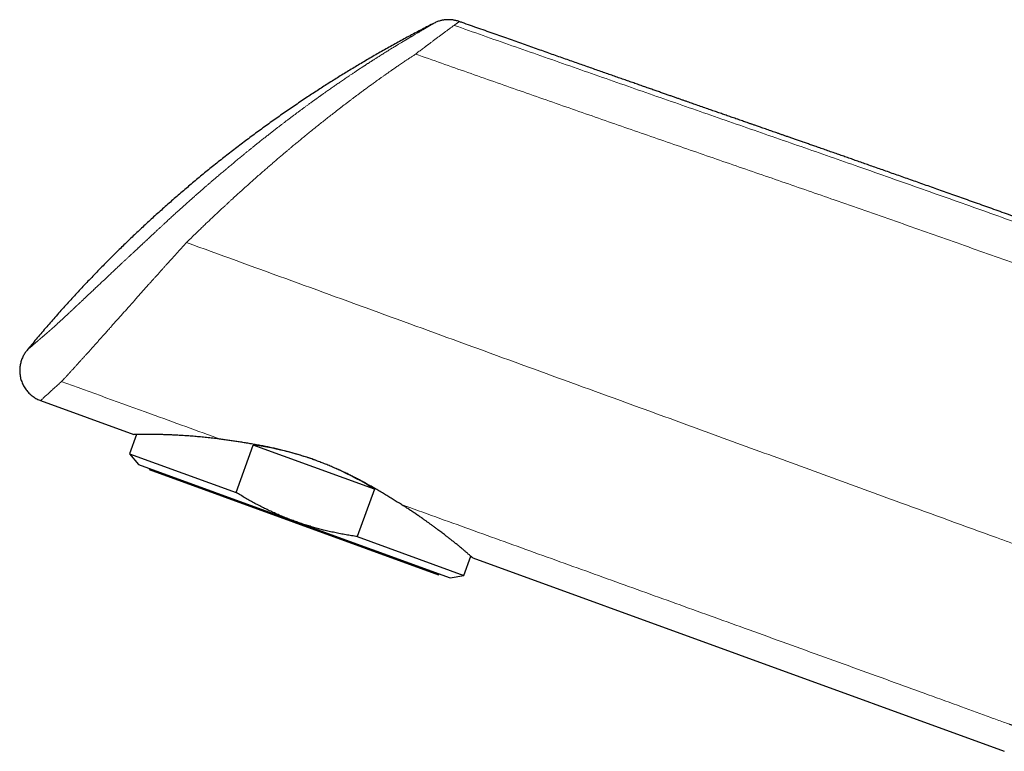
# Model space of a CAD drawing. Header units: millimetres. Extents: x 8 to 825, y 12 to 755.
# Tile 14 of 62: x 11 to 88, y 698 to 755. Entities that reach past the tile are written whole.
import ezdxf

# ---------------------------------------------------------------- set-up
doc = ezdxf.new("R2010")
doc.units = ezdxf.units.MM

msp = doc.modelspace()

# ---------------------------------------------------------------- linework, layer by layer
at = {"color": 7, "linetype": 'Continuous', "lineweight": 30}
for p, q in [((45.057, 755.259), (45.059, 755.261)), ((12.219, 725.532), (19.529, 722.871)), ((19.743, 722.872), (19.193, 721.363)), ((27.547, 718.322), (28.899, 722.035)), ((38.408, 718.574), (28.899, 722.035)), ((19.193, 721.363), (19.898, 720.522)), ((19.193, 721.363), (27.547, 718.322)), ((19.898, 720.522), (32.114, 716.076)), ((20.761, 720.208), (20.727, 720.115)), ((20.727, 720.115), (43.434, 711.85)), ((38.408, 718.574), (37.057, 714.861)), ((32.114, 716.076), (44.331, 711.63)), ((37.057, 714.861), (45.411, 711.82)), ((45.411, 711.82), (45.959, 713.326)), ((46.123, 713.192), (87.813, 698.018)), ((43.434, 711.85), (43.468, 711.944)), ((44.331, 711.63), (45.411, 711.82))]:
    msp.add_line(p, q, dxfattribs=at)
for start_param, end_param in [(1.575264, 1.941977), (1.199615, 1.449626)]:
    msp.add_ellipse((31.087, 713.252), major_axis=(13.109, -4.771), ratio=0.57735, start_param=start_param, end_param=end_param, dxfattribs=at)
for points, knots in [([(45.057, 755.26), (45.01, 755.275), (44.92, 755.306), (44.786, 755.34), (44.663, 755.365), (44.55, 755.383), (44.455, 755.394), (44.376, 755.4), (44.312, 755.404), (44.256, 755.405), (44.204, 755.405), (44.149, 755.405), (44.085, 755.402), (44.008, 755.398), (43.922, 755.389), (43.826, 755.376), (43.72, 755.358), (43.607, 755.332), (43.485, 755.299), (43.357, 755.256), (43.223, 755.203), (43.134, 755.16), (43.089, 755.138)], [0, 0, 0, 0, 0.07329, 0.14118, 0.203413, 0.259791, 0.310171, 0.345482, 0.376992, 0.40468, 0.428573, 0.453272, 0.486099, 0.523976, 0.566872, 0.614739, 0.667507, 0.725072, 0.787301, 0.854017, 0.925005, 1, 1, 1, 1]), ([(43.089, 755.138), (42.773, 754.976), (42.138, 754.651), (41.193, 754.15), (40.252, 753.639), (39.315, 753.118), (38.384, 752.586), (37.474, 752.054), (36.587, 751.522), (35.722, 750.992), (34.862, 750.453), (34.007, 749.904), (33.124, 749.325), (32.213, 748.714), (31.277, 748.07), (30.348, 747.415), (29.426, 746.749), (28.511, 746.072), (27.603, 745.385), (26.703, 744.687), (25.826, 743.991), (24.971, 743.297), (24.138, 742.605), (23.312, 741.905), (22.494, 741.195), (21.684, 740.477), (20.897, 739.764), (20.133, 739.057), (19.391, 738.357), (18.657, 737.649), (17.93, 736.934), (17.183, 736.183), (16.417, 735.397), (15.633, 734.575), (14.859, 733.744), (14.095, 732.904), (13.341, 732.057), (12.597, 731.202), (11.863, 730.34), (11.383, 729.758), (11.142, 729.467)], [0, 0, 0, 0, 0.025881, 0.051794, 0.077736, 0.103708, 0.129706, 0.155731, 0.18029, 0.20487, 0.229469, 0.254086, 0.27872, 0.30623, 0.333758, 0.361302, 0.38886, 0.416429, 0.444009, 0.471598, 0.499193, 0.525421, 0.551653, 0.577885, 0.604118, 0.630349, 0.656576, 0.681301, 0.70602, 0.730732, 0.755436, 0.780131, 0.80768, 0.835213, 0.86273, 0.890228, 0.917706, 0.945162, 0.972594, 1, 1, 1, 1]), ([(101.397, 735.34), (101.092, 735.451), (100.486, 735.672), (99.583, 736), (98.692, 736.323), (97.813, 736.642), (96.947, 736.955), (96.11, 737.258), (95.3, 737.55), (94.518, 737.832), (93.747, 738.11), (92.987, 738.383), (92.238, 738.652), (91.5, 738.917), (90.773, 739.178), (90.058, 739.434), (89.353, 739.686), (88.664, 739.932), (87.99, 740.173), (87.331, 740.409), (86.682, 740.64), (86.04, 740.868), (85.406, 741.094), (84.779, 741.317), (84.163, 741.536), (83.558, 741.75), (82.968, 741.959), (82.392, 742.163), (81.831, 742.362), (81.28, 742.557), (80.737, 742.749), (80.201, 742.938), (79.672, 743.124), (79.155, 743.307), (78.649, 743.485), (78.154, 743.659), (77.671, 743.829), (77.207, 743.992), (76.762, 744.148), (76.337, 744.298), (75.921, 744.444), (75.515, 744.586), (75.12, 744.725), (74.712, 744.867), (74.294, 745.014), (73.866, 745.163), (73.453, 745.308), (73.067, 745.443), (72.707, 745.568), (72.374, 745.685), (72.051, 745.797), (71.74, 745.906), (71.439, 746.01), (71.15, 746.111), (70.872, 746.208), (70.609, 746.299), (70.362, 746.385), (70.129, 746.467), (69.906, 746.544), (69.693, 746.618), (69.49, 746.689), (69.286, 746.759), (69.084, 746.83), (68.884, 746.899), (68.698, 746.964), (68.531, 747.022), (68.383, 747.074), (68.252, 747.119), (68.132, 747.161), (68.024, 747.199), (67.925, 747.233), (67.829, 747.266), (67.732, 747.3), (67.607, 747.344), (67.451, 747.398), (67.262, 747.464), (67.059, 747.535), (66.858, 747.605), (66.662, 747.673), (66.473, 747.739), (66.278, 747.807), (66.023, 747.896), (65.71, 748.005), (65.334, 748.136), (64.95, 748.27), (64.54, 748.413), (64.103, 748.566), (63.736, 748.694), (63.455, 748.792), (63.262, 748.859), (63.06, 748.93), (62.845, 749.005), (62.617, 749.085), (62.376, 749.169), (62.124, 749.257), (61.86, 749.349), (61.585, 749.446), (61.298, 749.546), (60.994, 749.653), (60.671, 749.766), (60.33, 749.885), (59.976, 750.009), (59.609, 750.137), (59.229, 750.271), (58.844, 750.405), (58.455, 750.542), (58.061, 750.68), (57.656, 750.822), (57.239, 750.968), (56.811, 751.118), (56.372, 751.273), (55.921, 751.431), (55.458, 751.593), (54.985, 751.76), (54.502, 751.929), (54.012, 752.102), (53.513, 752.277), (53.003, 752.457), (52.479, 752.641), (51.94, 752.831), (51.387, 753.026), (50.822, 753.225), (50.246, 753.428), (49.662, 753.634), (49.071, 753.843), (48.472, 754.054), (47.862, 754.27), (47.236, 754.491), (46.595, 754.717), (45.938, 754.949), (45.425, 755.131), (45.13, 755.235), (45.059, 755.261)], [0, 0, 0, 0, 0.016307, 0.032391, 0.04825, 0.063886, 0.079297, 0.094484, 0.108598, 0.122513, 0.136229, 0.149745, 0.163062, 0.17618, 0.189098, 0.201817, 0.214337, 0.226657, 0.238564, 0.250278, 0.2618, 0.273129, 0.284467, 0.295605, 0.306544, 0.317283, 0.327824, 0.337981, 0.347947, 0.35772, 0.367301, 0.376879, 0.386256, 0.395433, 0.40441, 0.413187, 0.421764, 0.43014, 0.43787, 0.445422, 0.452795, 0.459989, 0.467004, 0.473841, 0.481668, 0.489247, 0.496578, 0.503661, 0.509774, 0.51569, 0.521408, 0.526928, 0.532249, 0.537373, 0.542299, 0.547026, 0.551336, 0.555466, 0.559418, 0.563191, 0.566785, 0.570201, 0.573997, 0.577544, 0.580844, 0.583895, 0.586409, 0.588725, 0.590843, 0.592764, 0.594486, 0.596114, 0.597834, 0.599653, 0.602759, 0.606114, 0.609718, 0.61357, 0.616772, 0.620128, 0.623621, 0.627177, 0.633656, 0.640303, 0.647117, 0.654098, 0.662115, 0.670342, 0.673631, 0.677022, 0.680609, 0.684392, 0.688455, 0.692722, 0.697194, 0.70187, 0.706751, 0.711835, 0.717125, 0.722945, 0.728994, 0.735273, 0.74178, 0.748516, 0.755481, 0.762258, 0.769238, 0.776422, 0.78381, 0.791401, 0.799195, 0.807193, 0.815394, 0.823799, 0.832408, 0.84106, 0.849909, 0.858955, 0.868196, 0.877807, 0.887622, 0.89764, 0.907861, 0.918285, 0.928722, 0.939354, 0.950183, 0.961208, 0.972659, 0.984315, 0.996175, 1, 1, 1, 1]), ([(11.142, 729.467), (11.112, 729.429), (11.051, 729.352), (10.967, 729.228), (10.888, 729.097), (10.816, 728.956), (10.751, 728.809), (10.696, 728.656), (10.65, 728.498), (10.614, 728.333), (10.588, 728.163), (10.575, 727.988), (10.573, 727.81), (10.585, 727.63), (10.61, 727.45), (10.647, 727.272), (10.698, 727.098), (10.761, 726.927), (10.836, 726.763), (10.922, 726.605), (11.018, 726.455), (11.123, 726.315), (11.236, 726.183), (11.356, 726.062), (11.485, 725.948), (11.624, 725.842), (11.77, 725.746), (11.919, 725.662), (12.068, 725.59), (12.169, 725.551), (12.219, 725.532)], [0, 0, 0, 0, 0.030471, 0.061819, 0.094023, 0.127055, 0.160881, 0.194831, 0.229454, 0.264692, 0.300479, 0.337488, 0.374911, 0.412656, 0.450631, 0.488735, 0.526869, 0.564933, 0.602825, 0.64045, 0.677714, 0.714529, 0.750815, 0.786499, 0.821513, 0.859187, 0.895919, 0.931656, 0.96636, 1, 1, 1, 1]), ([(26.352, 722.492), (26.267, 722.503), (26.099, 722.526), (25.849, 722.557), (25.603, 722.586), (25.359, 722.614), (25.118, 722.639), (24.88, 722.663), (24.646, 722.685), (24.414, 722.706), (24.185, 722.725), (23.958, 722.743), (23.736, 722.759), (23.517, 722.774), (23.303, 722.787), (23.092, 722.8), (22.887, 722.811), (22.689, 722.821), (22.499, 722.83), (22.315, 722.838), (22.137, 722.845), (21.963, 722.851), (21.794, 722.857), (21.63, 722.862), (21.471, 722.866), (21.317, 722.869), (21.168, 722.872), (21.023, 722.874), (20.885, 722.875), (20.752, 722.877), (20.625, 722.877), (20.505, 722.877), (20.391, 722.877), (20.288, 722.877), (20.195, 722.876), (20.111, 722.875), (20.033, 722.875), (19.952, 722.874), (19.87, 722.873), (19.791, 722.872), (19.722, 722.872), (19.663, 722.871), (19.615, 722.871), (19.58, 722.871), (19.556, 722.871), (19.541, 722.871), (19.531, 722.871), (19.53, 722.871), (19.529, 722.871)], [0, 0, 0, 0, 0.021039, 0.042079, 0.063155, 0.084231, 0.105416, 0.126602, 0.147824, 0.169047, 0.190687, 0.212328, 0.234007, 0.255687, 0.277484, 0.299281, 0.321119, 0.342956, 0.363995, 0.385035, 0.406111, 0.427187, 0.448376, 0.469565, 0.490792, 0.512019, 0.533691, 0.555363, 0.577077, 0.598792, 0.620637, 0.642482, 0.664371, 0.686261, 0.705508, 0.724754, 0.744033, 0.763311, 0.789356, 0.815405, 0.841449, 0.86768, 0.893917, 0.920148, 0.940093, 0.960037, 0.980019, 1, 1, 1, 1]), ([(40.517, 717.373), (40.41, 717.439), (40.197, 717.572), (39.869, 717.775), (39.536, 717.98), (39.195, 718.186), (38.848, 718.393), (38.495, 718.599), (38.138, 718.803), (37.795, 718.995), (37.464, 719.176), (37.147, 719.345), (36.825, 719.512), (36.499, 719.676), (36.165, 719.839), (35.822, 720.001), (35.47, 720.161), (35.115, 720.316), (34.755, 720.467), (34.392, 720.613), (34.027, 720.753), (33.661, 720.887), (33.287, 721.017), (32.902, 721.144), (32.507, 721.267), (32.11, 721.384), (31.714, 721.494), (31.318, 721.597), (30.923, 721.694), (30.529, 721.785), (30.137, 721.87), (29.744, 721.95), (29.35, 722.026), (28.956, 722.097), (28.566, 722.164), (28.18, 722.227), (27.8, 722.286), (27.428, 722.341), (27.064, 722.393), (26.704, 722.444), (26.469, 722.476), (26.352, 722.492)], [0, 0, 0, 0, 0.027366, 0.054743, 0.082121, 0.109487, 0.137111, 0.164734, 0.19186, 0.218985, 0.242275, 0.265579, 0.288887, 0.312189, 0.335478, 0.359802, 0.384137, 0.408473, 0.432796, 0.457364, 0.481932, 0.506031, 0.530129, 0.556075, 0.582034, 0.607995, 0.63394, 0.659817, 0.685713, 0.711616, 0.737514, 0.763392, 0.789897, 0.816421, 0.842951, 0.869475, 0.895982, 0.921981, 0.947991, 0.974001, 1, 1, 1, 1]), ([(32.114, 716.076), (31.983, 716.125), (31.719, 716.223), (31.327, 716.378), (30.937, 716.541), (30.55, 716.711), (30.166, 716.889), (29.784, 717.073), (29.404, 717.265), (29.026, 717.464), (28.652, 717.669), (28.28, 717.881), (27.912, 718.098), (27.669, 718.247), (27.547, 718.322)], [0, 0, 0, 0, 0.082739, 0.165486, 0.248225, 0.331218, 0.414217, 0.49721, 0.580906, 0.664608, 0.748304, 0.8322, 0.916102, 1, 1, 1, 1]), ([(46.123, 713.192), (46.122, 713.193), (46.12, 713.194), (46.102, 713.208), (46.075, 713.231), (46.035, 713.263), (45.985, 713.304), (45.924, 713.356), (45.851, 713.417), (45.776, 713.481), (45.701, 713.546), (45.629, 713.608), (45.552, 713.675), (45.469, 713.747), (45.38, 713.822), (45.28, 713.907), (45.166, 714.001), (45.048, 714.099), (44.934, 714.192), (44.826, 714.28), (44.712, 714.371), (44.58, 714.477), (44.428, 714.597), (44.254, 714.733), (44.076, 714.87), (43.908, 714.999), (43.75, 715.119), (43.604, 715.23), (43.454, 715.343), (43.283, 715.471), (43.09, 715.615), (42.89, 715.762), (42.701, 715.9), (42.525, 716.026), (42.345, 716.154), (42.139, 716.299), (41.905, 716.461), (41.642, 716.641), (41.372, 716.822), (41.094, 717.005), (40.81, 717.188), (40.615, 717.311), (40.517, 717.373)], [0, 0, 0, 0, 0.03, 0.060032, 0.090311, 0.12059, 0.151003, 0.181417, 0.212085, 0.242789, 0.26473, 0.286674, 0.308615, 0.330666, 0.352719, 0.37477, 0.401112, 0.427474, 0.447826, 0.468178, 0.488565, 0.508952, 0.536694, 0.564457, 0.590981, 0.617525, 0.637502, 0.65748, 0.67749, 0.6975, 0.724061, 0.750641, 0.771112, 0.791582, 0.812086, 0.83259, 0.860445, 0.88832, 0.916186, 0.944073, 0.972025, 1, 1, 1, 1]), ([(37.057, 714.861), (36.909, 714.883), (36.614, 714.927), (36.172, 715.001), (35.731, 715.082), (35.291, 715.171), (34.853, 715.268), (34.432, 715.369), (34.028, 715.473), (33.642, 715.58), (33.257, 715.693), (32.874, 715.814), (32.493, 715.941), (32.241, 716.031), (32.114, 716.076)], [0, 0, 0, 0, 0.087843, 0.175691, 0.263533, 0.351598, 0.43967, 0.527734, 0.606336, 0.684944, 0.763546, 0.842362, 0.921184, 1, 1, 1, 1])]:
    msp.add_open_spline(points, degree=3, knots=knots, dxfattribs=at)
at = {"color": 252, "linetype": 'Continuous', "lineweight": 0}
for points, knots in [([(11.142, 729.467), (11.142, 729.468), (11.143, 729.468), (11.145, 729.47), (11.149, 729.473), (11.154, 729.478), (11.16, 729.483), (11.164, 729.487), (11.168, 729.49), (11.172, 729.493), (11.176, 729.497), (11.18, 729.5), (11.183, 729.503), (11.186, 729.506), (11.189, 729.508), (11.191, 729.51), (11.193, 729.512), (11.196, 729.514), (11.198, 729.517), (11.202, 729.52), (11.207, 729.524), (11.212, 729.528), (11.217, 729.533), (11.223, 729.538), (11.229, 729.543), (11.236, 729.55), (11.246, 729.558), (11.257, 729.569), (11.269, 729.579), (11.282, 729.59), (11.294, 729.601), (11.307, 729.612), (11.319, 729.623), (11.331, 729.634), (11.343, 729.644), (11.355, 729.655), (11.368, 729.666), (11.383, 729.679), (11.399, 729.694), (11.417, 729.709), (11.436, 729.726), (11.455, 729.743), (11.481, 729.766), (11.517, 729.797), (11.562, 729.837), (11.604, 729.874), (11.642, 729.907), (11.675, 729.935), (11.706, 729.963), (11.738, 729.99), (11.771, 730.019), (11.805, 730.048), (11.84, 730.078), (11.877, 730.111), (11.919, 730.147), (11.964, 730.186), (12.005, 730.221), (12.04, 730.252), (12.068, 730.276), (12.096, 730.3), (12.124, 730.324), (12.154, 730.35), (12.186, 730.377), (12.213, 730.401), (12.237, 730.422), (12.259, 730.44), (12.283, 730.461), (12.31, 730.484), (12.342, 730.511), (12.377, 730.542), (12.415, 730.574), (12.455, 730.608), (12.497, 730.644), (12.539, 730.68), (12.581, 730.715), (12.618, 730.747), (12.651, 730.775), (12.677, 730.798), (12.701, 730.818), (12.721, 730.835), (12.739, 730.85), (12.756, 730.864), (12.773, 730.878), (12.789, 730.893), (12.807, 730.908), (12.826, 730.923), (12.846, 730.941), (12.868, 730.96), (12.892, 730.981), (12.917, 731.002), (12.941, 731.024), (12.961, 731.041), (12.976, 731.054), (12.986, 731.063), (12.994, 731.07), (12.999, 731.074), (13.003, 731.078), (13.007, 731.081), (13.014, 731.087), (13.023, 731.095), (13.036, 731.106), (13.054, 731.123), (13.078, 731.143), (13.106, 731.168), (13.134, 731.193), (13.161, 731.217), (13.186, 731.24), (13.221, 731.271), (13.269, 731.314), (13.328, 731.367), (13.389, 731.422), (13.45, 731.478), (13.512, 731.535), (13.573, 731.59), (13.637, 731.648), (13.707, 731.713), (13.787, 731.786), (13.86, 731.854), (13.926, 731.916), (13.988, 731.973), (14.055, 732.035), (14.128, 732.103), (14.206, 732.176), (14.285, 732.25), (14.368, 732.327), (14.453, 732.407), (14.541, 732.489), (14.631, 732.574), (14.727, 732.664), (14.811, 732.743), (14.879, 732.807), (14.927, 732.853), (14.973, 732.896), (15.014, 732.935), (15.05, 732.968), (15.08, 732.996), (15.105, 733.02), (15.13, 733.044), (15.159, 733.071), (15.192, 733.102), (15.237, 733.144), (15.294, 733.198), (15.36, 733.26), (15.426, 733.323), (15.491, 733.384), (15.554, 733.444), (15.626, 733.511), (15.708, 733.589), (15.802, 733.678), (15.902, 733.772), (15.993, 733.858), (16.074, 733.934), (16.141, 733.998), (16.207, 734.06), (16.268, 734.118), (16.324, 734.17), (16.373, 734.216), (16.417, 734.258), (16.46, 734.299), (16.506, 734.342), (16.563, 734.396), (16.632, 734.461), (16.711, 734.535), (16.805, 734.624), (16.911, 734.723), (17.026, 734.832), (17.136, 734.935), (17.244, 735.036), (17.35, 735.137), (17.459, 735.239), (17.572, 735.345), (17.69, 735.456), (17.814, 735.572), (17.942, 735.692), (18.076, 735.817), (18.21, 735.944), (18.345, 736.07), (18.487, 736.203), (18.636, 736.343), (18.795, 736.491), (18.956, 736.642), (19.09, 736.767), (19.197, 736.867), (19.274, 736.939), (19.349, 737.01), (19.425, 737.081), (19.504, 737.154), (19.589, 737.234), (19.682, 737.32), (19.763, 737.396), (19.829, 737.458), (19.875, 737.501), (19.918, 737.541), (19.955, 737.576), (19.986, 737.604), (20.008, 737.625), (20.022, 737.638), (20.032, 737.647), (20.043, 737.658), (20.06, 737.673), (20.083, 737.695), (20.112, 737.722), (20.153, 737.76), (20.206, 737.809), (20.269, 737.869), (20.335, 737.93), (20.398, 737.989), (20.459, 738.046), (20.514, 738.097), (20.563, 738.143), (20.604, 738.181), (20.636, 738.21), (20.66, 738.233), (20.682, 738.254), (20.707, 738.277), (20.738, 738.306), (20.776, 738.341), (20.837, 738.398), (20.919, 738.474), (21.016, 738.564), (21.109, 738.651), (21.2, 738.735), (21.292, 738.821), (21.383, 738.906), (21.47, 738.987), (21.552, 739.063), (21.633, 739.138), (21.713, 739.213), (21.798, 739.291), (21.889, 739.376), (22.001, 739.48), (22.132, 739.6), (22.276, 739.734), (22.419, 739.865), (22.557, 739.991), (22.695, 740.117), (22.836, 740.246), (22.986, 740.382), (23.144, 740.525), (23.325, 740.688), (23.527, 740.87), (23.75, 741.07), (23.967, 741.262), (24.175, 741.448), (24.376, 741.625), (24.576, 741.801), (24.778, 741.978), (24.979, 742.153), (25.144, 742.296), (25.271, 742.406), (25.358, 742.482), (25.44, 742.553), (25.515, 742.618), (25.584, 742.677), (25.647, 742.731), (25.708, 742.784), (25.772, 742.839), (25.842, 742.898), (25.918, 742.963), (26, 743.033), (26.105, 743.123), (26.231, 743.23), (26.378, 743.355), (26.53, 743.483), (26.684, 743.613), (26.84, 743.745), (26.997, 743.876), (27.153, 744.006), (27.308, 744.135), (27.463, 744.264), (27.615, 744.39), (27.763, 744.511), (27.903, 744.627), (28.035, 744.735), (28.181, 744.855), (28.347, 744.99), (28.536, 745.143), (28.727, 745.298), (28.891, 745.43), (29.026, 745.538), (29.132, 745.623), (29.241, 745.71), (29.354, 745.8), (29.474, 745.896), (29.6, 745.996), (29.728, 746.097), (29.852, 746.195), (29.97, 746.288), (30.083, 746.376), (30.187, 746.458), (30.283, 746.533), (30.4, 746.624), (30.543, 746.735), (30.715, 746.869), (30.892, 747.005), (31.072, 747.143), (31.254, 747.283), (31.441, 747.425), (31.632, 747.57), (31.829, 747.719), (32.026, 747.867), (32.223, 748.014), (32.417, 748.159), (32.608, 748.3), (32.765, 748.417), (32.89, 748.509), (32.983, 748.577), (33.075, 748.645), (33.169, 748.713), (33.267, 748.785), (33.356, 748.85), (33.438, 748.909), (33.509, 748.96), (33.582, 749.013), (33.654, 749.065), (33.724, 749.116), (33.79, 749.163), (33.846, 749.203), (33.891, 749.236), (33.925, 749.26), (33.951, 749.28), (33.972, 749.294), (33.988, 749.306), (34.005, 749.318), (34.027, 749.334), (34.058, 749.356), (34.098, 749.384), (34.145, 749.418), (34.197, 749.455), (34.254, 749.496), (34.325, 749.546), (34.408, 749.606), (34.502, 749.672), (34.612, 749.75), (34.738, 749.839), (34.88, 749.938), (35.02, 750.037), (35.152, 750.129), (35.278, 750.216), (35.402, 750.302), (35.532, 750.392), (35.672, 750.488), (35.818, 750.589), (35.968, 750.691), (36.114, 750.791), (36.256, 750.887), (36.378, 750.971), (36.485, 751.043), (36.578, 751.105), (36.676, 751.171), (36.778, 751.239), (36.888, 751.312), (36.99, 751.38), (37.082, 751.441), (37.161, 751.493), (37.237, 751.544), (37.308, 751.591), (37.369, 751.63), (37.419, 751.663), (37.457, 751.688), (37.487, 751.709), (37.51, 751.723), (37.523, 751.732), (37.529, 751.736), (37.534, 751.739), (37.541, 751.744), (37.553, 751.752), (37.57, 751.763), (37.59, 751.776), (37.623, 751.797), (37.668, 751.826), (37.726, 751.864), (37.793, 751.908), (37.866, 751.956), (37.942, 752.005), (38.011, 752.05), (38.075, 752.091), (38.134, 752.129), (38.191, 752.166), (38.25, 752.204), (38.314, 752.245), (38.384, 752.289), (38.46, 752.338), (38.542, 752.39), (38.643, 752.454), (38.764, 752.531), (38.905, 752.62), (39.049, 752.71), (39.193, 752.801), (39.335, 752.889), (39.46, 752.966), (39.567, 753.032), (39.655, 753.087), (39.738, 753.137), (39.814, 753.184), (39.883, 753.226), (39.949, 753.267), (40.015, 753.307), (40.081, 753.347), (40.146, 753.386), (40.219, 753.431), (40.302, 753.481), (40.396, 753.538), (40.471, 753.584), (40.527, 753.618), (40.562, 753.638), (40.592, 753.657), (40.618, 753.672), (40.637, 753.684), (40.649, 753.691), (40.656, 753.695), (40.661, 753.698), (40.669, 753.703), (40.681, 753.711), (40.697, 753.72), (40.72, 753.734), (40.75, 753.752), (40.786, 753.774), (40.827, 753.798), (40.869, 753.824), (40.911, 753.849), (40.95, 753.872), (40.994, 753.898), (41.046, 753.929), (41.108, 753.967), (41.175, 754.007), (41.244, 754.048), (41.332, 754.101), (41.434, 754.161), (41.546, 754.228), (41.65, 754.289), (41.747, 754.347), (41.851, 754.409), (41.961, 754.473), (42.075, 754.541), (42.163, 754.593), (42.227, 754.63), (42.268, 754.655), (42.308, 754.678), (42.343, 754.699), (42.374, 754.717), (42.401, 754.733), (42.43, 754.75), (42.459, 754.767), (42.482, 754.781), (42.5, 754.791), (42.512, 754.799), (42.522, 754.804), (42.53, 754.809), (42.534, 754.811), (42.537, 754.813), (42.54, 754.815), (42.545, 754.818), (42.555, 754.823), (42.568, 754.831), (42.585, 754.841), (42.604, 754.852), (42.624, 754.864), (42.647, 754.877), (42.67, 754.891), (42.693, 754.905), (42.714, 754.917), (42.732, 754.928), (42.75, 754.939), (42.769, 754.949), (42.798, 754.967), (42.837, 754.99), (42.885, 755.018), (42.93, 755.044), (42.971, 755.069), (43.011, 755.092), (43.046, 755.112), (43.072, 755.128), (43.086, 755.136), (43.087, 755.137), (43.087, 755.137)], [0, 0, 0, 0, 0.004193, 0.008402, 0.01262, 0.016764, 0.020855, 0.022404, 0.024009, 0.025678, 0.027363, 0.028992, 0.030496, 0.031544, 0.032439, 0.033189, 0.033878, 0.034596, 0.035435, 0.036557, 0.037864, 0.03931, 0.040851, 0.042439, 0.044029, 0.045576, 0.048265, 0.050845, 0.053415, 0.055776, 0.058191, 0.060582, 0.062871, 0.064983, 0.066951, 0.068829, 0.070837, 0.073083, 0.075539, 0.078133, 0.080792, 0.083444, 0.086034, 0.091332, 0.096645, 0.10205, 0.105594, 0.10897, 0.11216, 0.115259, 0.118369, 0.121538, 0.124727, 0.127886, 0.131649, 0.135429, 0.139308, 0.141598, 0.143829, 0.145951, 0.147926, 0.150368, 0.152674, 0.15496, 0.156376, 0.157898, 0.159568, 0.161403, 0.163665, 0.166085, 0.168635, 0.171282, 0.173996, 0.176723, 0.179385, 0.181904, 0.183731, 0.185383, 0.186822, 0.188035, 0.189083, 0.190047, 0.191003, 0.192019, 0.193008, 0.194067, 0.195202, 0.19642, 0.197726, 0.199082, 0.200402, 0.201596, 0.202202, 0.202715, 0.203118, 0.203393, 0.203552, 0.203698, 0.204001, 0.204484, 0.205118, 0.205871, 0.207166, 0.208551, 0.209916, 0.211177, 0.212345, 0.21345, 0.215977, 0.218628, 0.22115, 0.223722, 0.226266, 0.228681, 0.230907, 0.233739, 0.236721, 0.239712, 0.241739, 0.243854, 0.246182, 0.248711, 0.251341, 0.253974, 0.256563, 0.259362, 0.262116, 0.264884, 0.267777, 0.270892, 0.272381, 0.273829, 0.27519, 0.276418, 0.277467, 0.278311, 0.278998, 0.279682, 0.280466, 0.281416, 0.282509, 0.284316, 0.286224, 0.288103, 0.289888, 0.291616, 0.293335, 0.295743, 0.298286, 0.300956, 0.303738, 0.305531, 0.307312, 0.309032, 0.310642, 0.312091, 0.313338, 0.314437, 0.3155, 0.316643, 0.317944, 0.319842, 0.321865, 0.323909, 0.326914, 0.329768, 0.332463, 0.335059, 0.337638, 0.340261, 0.342975, 0.345832, 0.348731, 0.351816, 0.355004, 0.358198, 0.361351, 0.364471, 0.368125, 0.371789, 0.375505, 0.37924, 0.381067, 0.382841, 0.384555, 0.386265, 0.388044, 0.389964, 0.392093, 0.394376, 0.395506, 0.39658, 0.397564, 0.398425, 0.399131, 0.399648, 0.399946, 0.400097, 0.400312, 0.400694, 0.401229, 0.401895, 0.402668, 0.404023, 0.405496, 0.407003, 0.408469, 0.409851, 0.411121, 0.412246, 0.413198, 0.413879, 0.4144, 0.414863, 0.415393, 0.416096, 0.41697, 0.41797, 0.420268, 0.422537, 0.424616, 0.426632, 0.428724, 0.430929, 0.432846, 0.434727, 0.436545, 0.438365, 0.440276, 0.442364, 0.444649, 0.447982, 0.451351, 0.4546, 0.45781, 0.460831, 0.464059, 0.467506, 0.471126, 0.474871, 0.479892, 0.48499, 0.490122, 0.4947, 0.499259, 0.503816, 0.508394, 0.513009, 0.51756, 0.519653, 0.521649, 0.523521, 0.525242, 0.52679, 0.528199, 0.529536, 0.531005, 0.53256, 0.53428, 0.536168, 0.538195, 0.541413, 0.544792, 0.548247, 0.551753, 0.555311, 0.558924, 0.562426, 0.565976, 0.569529, 0.573025, 0.576408, 0.579617, 0.582606, 0.585417, 0.589665, 0.593965, 0.598382, 0.602762, 0.605195, 0.607609, 0.610069, 0.612636, 0.615375, 0.618303, 0.621338, 0.624132, 0.626864, 0.629461, 0.631852, 0.634038, 0.636084, 0.639913, 0.643873, 0.647968, 0.652101, 0.656287, 0.660545, 0.664994, 0.669555, 0.674134, 0.678678, 0.683175, 0.687612, 0.691942, 0.694147, 0.696298, 0.698417, 0.700571, 0.702823, 0.70524, 0.706827, 0.708499, 0.710214, 0.711923, 0.713575, 0.715122, 0.716514, 0.717466, 0.718268, 0.718895, 0.719345, 0.719699, 0.720056, 0.720515, 0.721257, 0.7222, 0.723309, 0.72455, 0.725891, 0.727295, 0.729552, 0.731759, 0.733877, 0.737328, 0.740648, 0.743921, 0.747252, 0.749988, 0.752892, 0.756013, 0.759312, 0.762881, 0.766469, 0.769988, 0.773359, 0.776644, 0.778813, 0.781043, 0.783373, 0.785841, 0.788487, 0.791319, 0.793269, 0.795199, 0.797061, 0.798805, 0.800383, 0.801475, 0.80241, 0.803165, 0.803716, 0.804039, 0.804121, 0.804182, 0.804363, 0.804664, 0.805072, 0.805577, 0.806167, 0.80743, 0.80887, 0.810416, 0.812371, 0.814246, 0.815941, 0.817482, 0.818922, 0.820311, 0.821701, 0.823293, 0.825015, 0.826894, 0.828913, 0.83105, 0.834407, 0.837917, 0.841512, 0.845127, 0.848692, 0.852139, 0.854484, 0.85671, 0.85879, 0.8607, 0.862431, 0.864018, 0.86576, 0.867427, 0.869087, 0.870788, 0.873142, 0.875609, 0.878197, 0.8792, 0.880142, 0.880985, 0.881693, 0.882227, 0.882551, 0.882656, 0.882766, 0.882989, 0.88333, 0.88377, 0.884293, 0.885237, 0.886268, 0.887316, 0.888628, 0.889794, 0.890873, 0.891933, 0.893543, 0.89537, 0.897365, 0.899452, 0.901556, 0.905311, 0.908856, 0.912169, 0.915367, 0.918588, 0.922819, 0.927023, 0.931289, 0.93305, 0.934744, 0.936378, 0.938061, 0.939202, 0.940445, 0.941808, 0.943216, 0.944549, 0.945219, 0.945807, 0.946294, 0.946658, 0.946879, 0.946972, 0.947098, 0.947367, 0.947767, 0.948526, 0.949455, 0.950495, 0.95159, 0.952681, 0.954172, 0.955512, 0.956747, 0.957928, 0.959103, 0.960315, 0.961567, 0.965106, 0.968625, 0.972784, 0.976964, 0.981147, 0.986749, 0.992356, 0.997965, 1, 1, 1, 1]), ([(41.625, 752.708), (41.677, 752.745), (41.775, 752.816), (41.911, 752.924), (42.044, 753.026), (42.18, 753.128), (42.29, 753.21), (42.37, 753.271), (42.418, 753.306), (42.459, 753.337), (42.489, 753.36), (42.508, 753.374), (42.525, 753.387), (42.549, 753.405), (42.588, 753.434), (42.638, 753.472), (42.707, 753.523), (42.786, 753.582), (42.876, 753.649), (42.969, 753.719), (43.071, 753.795), (43.178, 753.874), (43.282, 753.952), (43.38, 754.025), (43.518, 754.126), (43.69, 754.254), (43.892, 754.403), (44.077, 754.539), (44.257, 754.671), (44.397, 754.774), (44.535, 754.875), (44.608, 754.929), (44.654, 754.963)], [0, 0, 0, 0, 0.037393, 0.071283, 0.104615, 0.139302, 0.176408, 0.190353, 0.2034, 0.214623, 0.223098, 0.227898, 0.229919, 0.236446, 0.247864, 0.262167, 0.277349, 0.30433, 0.327845, 0.354138, 0.384728, 0.417187, 0.449211, 0.479969, 0.509206, 0.580181, 0.651344, 0.72281, 0.791896, 0.872, 0.918368, 1, 1, 1, 1]), ([(44.653, 754.963), (46.166, 754.43), (49.191, 753.365), (53.731, 751.773), (58.27, 750.185), (62.808, 748.601), (67.343, 747.022), (71.877, 745.45), (76.557, 743.815), (81.385, 742.116), (86.361, 740.352), (91.333, 738.575), (96.303, 736.787), (99.613, 735.585), (101.268, 734.984)], [0, 0, 0, 0, 0.080138, 0.160272, 0.24038, 0.320441, 0.400433, 0.480344, 0.560249, 0.64816, 0.736088, 0.824036, 0.912006, 1, 1, 1, 1]), ([(44.654, 754.963), (44.675, 754.979), (44.718, 755.01), (44.778, 755.054), (44.834, 755.096), (44.883, 755.132), (44.93, 755.166), (44.973, 755.198), (45.009, 755.224), (45.036, 755.244), (45.046, 755.252), (45.051, 755.255)], [0, 0, 0, 0, 0.0934626, 0.1931703, 0.2942716, 0.3943618, 0.4949797, 0.6210398, 0.7472056, 0.8735551, 1, 1, 1, 1]), ([(45.051, 755.255), (45.053, 755.257), (45.056, 755.259), (45.057, 755.259), (45.057, 755.259)], [0, 0, 0, 0, 0.844363, 1, 1, 1, 1]), ([(23.661, 737.929), (23.727, 737.996), (23.86, 738.13), (24.064, 738.323), (24.267, 738.52), (24.474, 738.721), (24.695, 738.936), (24.935, 739.166), (25.263, 739.48), (25.674, 739.87), (26.164, 740.33), (26.547, 740.687), (26.821, 740.94), (26.983, 741.09), (27.137, 741.232), (27.277, 741.36), (27.399, 741.472), (27.506, 741.57), (27.61, 741.664), (27.721, 741.766), (27.868, 741.898), (28.051, 742.064), (28.266, 742.258), (28.491, 742.459), (28.72, 742.665), (28.989, 742.903), (29.289, 743.169), (29.609, 743.449), (29.902, 743.706), (30.173, 743.941), (30.437, 744.169), (30.7, 744.395), (30.965, 744.622), (31.201, 744.822), (31.413, 745.001), (31.597, 745.157), (31.781, 745.311), (31.952, 745.454), (32.107, 745.584), (32.31, 745.753), (32.575, 745.972), (32.901, 746.24), (33.233, 746.511), (33.57, 746.784), (33.915, 747.061), (34.257, 747.335), (34.588, 747.596), (34.915, 747.854), (35.261, 748.125), (35.528, 748.331), (35.704, 748.466), (35.762, 748.511), (35.803, 748.543), (35.836, 748.568), (35.875, 748.598), (35.929, 748.64), (35.999, 748.693), (36.113, 748.78), (36.264, 748.895), (36.442, 749.031), (36.616, 749.162), (36.787, 749.291), (36.963, 749.423), (37.149, 749.562), (37.351, 749.711), (37.58, 749.88), (37.828, 750.063), (38.085, 750.251), (38.303, 750.409), (38.491, 750.545), (38.658, 750.665), (38.838, 750.793), (38.996, 750.905), (39.121, 750.994), (39.207, 751.055), (39.276, 751.104), (39.323, 751.137), (39.348, 751.155), (39.362, 751.165), (39.38, 751.177), (39.419, 751.204), (39.48, 751.248), (39.562, 751.305), (39.653, 751.368), (39.742, 751.431), (39.841, 751.499), (39.944, 751.571), (40.057, 751.649), (40.174, 751.73), (40.304, 751.82), (40.449, 751.92), (40.607, 752.027), (40.777, 752.142), (40.955, 752.261), (41.138, 752.381), (41.313, 752.495), (41.476, 752.603), (41.577, 752.674), (41.625, 752.708)], [0, 0, 0, 0, 0.0108964, 0.0220791, 0.032957, 0.0439869, 0.0560162, 0.069176, 0.0830907, 0.1095052, 0.1361265, 0.1627236, 0.1717567, 0.1806575, 0.1891051, 0.1967767, 0.2033598, 0.2089015, 0.2142539, 0.2201733, 0.2270216, 0.2380318, 0.2498825, 0.2620616, 0.2745073, 0.2872379, 0.3056814, 0.3234824, 0.3392853, 0.3534556, 0.3677644, 0.3823485, 0.3964261, 0.4111383, 0.4208512, 0.4311497, 0.4413865, 0.4509113, 0.4592504, 0.4667614, 0.4843259, 0.5028211, 0.5203471, 0.539122, 0.5583762, 0.5773647, 0.5958502, 0.6132568, 0.6317882, 0.6535096, 0.6578326, 0.6611512, 0.6632317, 0.6646808, 0.6666881, 0.669801, 0.6737996, 0.6784205, 0.6889537, 0.6990447, 0.7084913, 0.7182438, 0.7280229, 0.7383599, 0.74979, 0.7622978, 0.7775945, 0.7922343, 0.8063269, 0.8150883, 0.8246655, 0.8353655, 0.8463985, 0.8521334, 0.8571951, 0.8613024, 0.8641742, 0.8653806, 0.8656997, 0.8666372, 0.8685147, 0.8724672, 0.877438, 0.8828974, 0.8883162, 0.8932195, 0.9001258, 0.9064866, 0.9131753, 0.9209026, 0.9296144, 0.9390328, 0.9488798, 0.9598758, 0.9707311, 0.9811972, 0.9910332, 1, 1, 1, 1]), ([(41.623, 752.71), (42.989, 752.228), (45.723, 751.264), (49.826, 749.825), (53.93, 748.39), (58.036, 746.959), (62.144, 745.534), (66.254, 744.113), (70.365, 742.699), (74.711, 741.193), (79.291, 739.594), (84.103, 737.899), (88.365, 736.384), (92.08, 735.055), (95.121, 733.961), (97.514, 733.095), (99.031, 732.545), (99.698, 732.302), (99.967, 732.204), (100.067, 732.168), (100.098, 732.157), (100.129, 732.145), (100.16, 732.134), (100.191, 732.123), (100.212, 732.115), (100.222, 732.111)], [0, 0, 0, 0, 0.069995, 0.139994, 0.209994, 0.279996, 0.349999, 0.420001, 0.490001, 0.560001, 0.642135, 0.724269, 0.806402, 0.86061, 0.914817, 0.96252, 0.983509, 0.992744, 0.996807, 0.997339, 0.997872, 0.998404, 0.998936, 0.999468, 1, 1, 1, 1]), ([(13.849, 727.02), (13.882, 727.054), (13.953, 727.128), (14.051, 727.233), (14.163, 727.353), (14.271, 727.469), (14.411, 727.62), (14.549, 727.77), (14.69, 727.923), (14.828, 728.075), (14.968, 728.229), (15.12, 728.396), (15.28, 728.573), (15.445, 728.756), (15.607, 728.935), (15.771, 729.117), (15.946, 729.311), (16.125, 729.511), (16.282, 729.686), (16.429, 729.849), (16.583, 730.022), (16.763, 730.223), (16.959, 730.442), (17.164, 730.671), (17.382, 730.917), (17.592, 731.152), (17.864, 731.458), (18.209, 731.845), (18.64, 732.33), (19.103, 732.851), (19.602, 733.413), (20.146, 734.024), (20.569, 734.497), (20.852, 734.814), (20.997, 734.976), (21.149, 735.146), (21.317, 735.332), (21.484, 735.518), (21.611, 735.66), (21.704, 735.763), (21.796, 735.865), (21.923, 736.007), (22.071, 736.172), (22.207, 736.322), (22.311, 736.438), (22.413, 736.551), (22.546, 736.697), (22.718, 736.888), (22.905, 737.096), (23.091, 737.3), (23.28, 737.507), (23.468, 737.721), (23.597, 737.86), (23.661, 737.929)], [0, 0, 0, 0, 0.02195, 0.047625, 0.060151, 0.085939, 0.107544, 0.130771, 0.152507, 0.171588, 0.191255, 0.210755, 0.233091, 0.252935, 0.272421, 0.291338, 0.310688, 0.332055, 0.350564, 0.361948, 0.378733, 0.399029, 0.417812, 0.437918, 0.459923, 0.481798, 0.498175, 0.537404, 0.577545, 0.615522, 0.660772, 0.70798, 0.755143, 0.767501, 0.77924, 0.791404, 0.805473, 0.820918, 0.832897, 0.837152, 0.843906, 0.855699, 0.86883, 0.880528, 0.889347, 0.894581, 0.905717, 0.92221, 0.937243, 0.952225, 0.968257, 0.984031, 1, 1, 1, 1]), ([(23.662, 737.929), (26.255, 736.984), (31.442, 735.095), (39.222, 732.261), (47.002, 729.426), (54.783, 726.591), (61.871, 724.008), (68.267, 721.676), (73.973, 719.597), (80.287, 717.297), (85.029, 715.571), (88.197, 714.417), (89.183, 714.058), (90.17, 713.699), (91.156, 713.34), (92.142, 712.981), (92.8, 712.742), (93.129, 712.622)], [0, 0, 0, 0, 0.111996, 0.223989, 0.335991, 0.447995, 0.559996, 0.642129, 0.724263, 0.806398, 0.914816, 0.929014, 0.943211, 0.957408, 0.971606, 0.985803, 1, 1, 1, 1]), ([(12.219, 725.532), (12.221, 725.533), (12.224, 725.537), (12.254, 725.565), (12.302, 725.609), (12.37, 725.672), (12.471, 725.766), (12.585, 725.871), (12.71, 725.986), (12.823, 726.09), (12.941, 726.198), (13.068, 726.314), (13.182, 726.418), (13.281, 726.508), (13.374, 726.593), (13.491, 726.698), (13.626, 726.82), (13.748, 726.93), (13.822, 726.996), (13.849, 727.02)], [0, 0, 0, 0, 0.0777791, 0.1570167, 0.2249292, 0.3108706, 0.389168, 0.4862784, 0.550956, 0.609042, 0.6660456, 0.7225319, 0.7771777, 0.8062157, 0.8379826, 0.8812449, 0.9311691, 0.9744809, 1, 1, 1, 1]), ([(13.837, 727.026), (16.173, 726.179), (20.344, 724.666), (24.516, 723.156), (26.352, 722.492)], [0, 0, 0, 0, 0.56003, 1, 1, 1, 1]), ([(40.517, 717.373), (42.31, 716.726), (45.897, 715.432), (51.277, 713.493), (56.658, 711.556), (62.039, 709.62), (67.598, 707.614), (73.336, 705.54), (79.014, 703.483), (83.483, 701.86), (86.316, 700.83), (87.563, 700.377), (88.063, 700.195), (88.244, 700.129), (88.293, 700.111), (88.343, 700.093), (88.393, 700.075), (88.443, 700.057), (88.492, 700.039), (88.525, 700.026), (88.542, 700.02)], [0, 0, 0, 0, 0.112002, 0.224005, 0.336004, 0.448002, 0.560001, 0.683202, 0.806403, 0.914818, 0.96252, 0.983509, 0.992744, 0.99378, 0.994817, 0.995854, 0.99689, 0.997927, 0.998963, 1, 1, 1, 1])]:
    msp.add_open_spline(points, degree=3, knots=knots, dxfattribs=at)
at = {"color": 7, "linetype": 'Continuous', "lineweight": 30}
msp.add_open_spline([(45.059, 755.261), (45.059, 755.261), (45.059, 755.261), (45.059, 755.261), (45.059, 755.261)], degree=3, dxfattribs=at)

doc.saveas('drawing.dxf')
